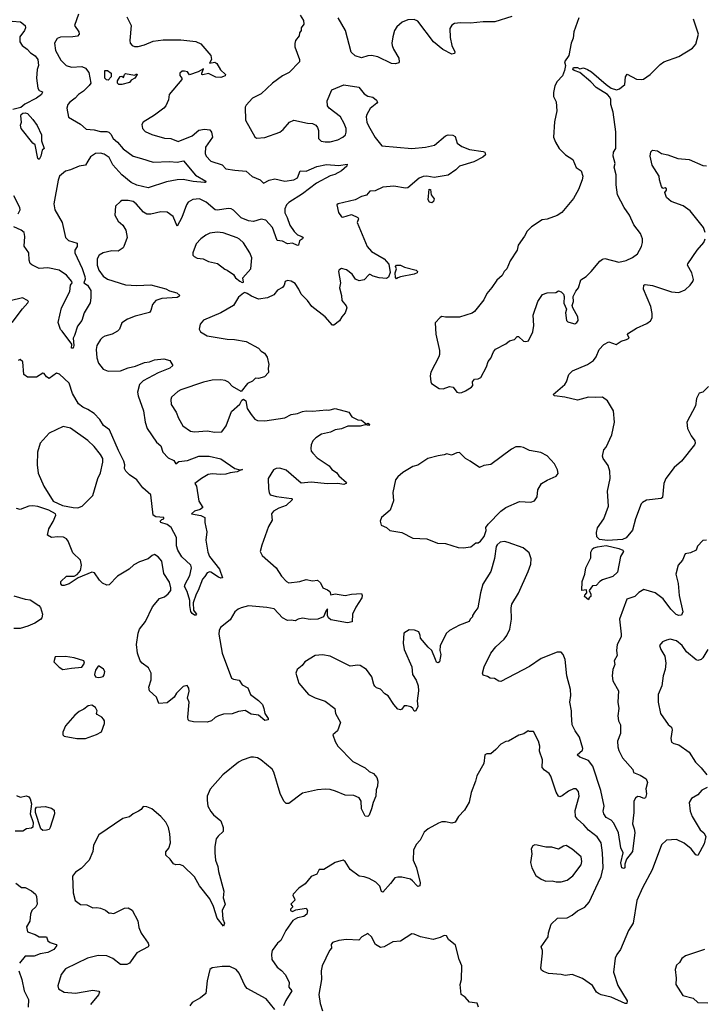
# Model space of a CAD drawing. Extents: x 1839239 to 1929705, y 762242 to 910352.
# Tile 46 of 256: x 1849921 to 1855377, y 796158 to 804001. Entities that reach past the tile are written whole.
import ezdxf

# ---------------------------------------------------------------- set-up
doc = ezdxf.new("R2010")
doc.units = 0

msp = doc.modelspace()

# ---------------------------------------------------------------- linework, layer by layer
at = {"layer": '0CON10XD'}
for points in [[(1850390.4, 804045), (1850358.6, 803955), (1850392.9, 803905), (1850394.3, 803885), (1850380.5, 803869.5), (1850344.7, 803865.3), (1850245, 803861.4), (1850219.7, 803850.3), (1850198.6, 803815), (1850205.6, 803755), (1850249.8, 803679.8), (1850290, 803635), (1850335, 803624), (1850417.1, 803627.1), (1850445, 803614.5), (1850470.9, 803580.9), (1850486.7, 803495), (1850474.5, 803475.5), (1850428.6, 803431.4), (1850388.8, 803405), (1850364, 803375), (1850320, 803345), (1850305.8, 803325), (1850297.1, 803295), (1850310, 803225), (1850405, 803168.1), (1850449.5, 803129.5), (1850515, 803124.7), (1850565, 803110), (1850615, 803110.2), (1850630.4, 803105), (1850648.4, 803088.4), (1850666.1, 803055), (1850700.8, 803025), (1850745, 802971.5), (1850824, 802915), (1850892.5, 802895), (1850985, 802866.2), (1851115, 802872.1), (1851176.1, 802866.1), (1851226.7, 802876.7), (1851321.9, 802761.9), (1851404, 802715), (1851402.5, 802705), (1851395, 802703.8), (1851302.1, 802712.1), (1851225, 802727.5), (1851175, 802726.4), (1851090.5, 802709.5), (1850945, 802660.8), (1850855, 802682.5), (1850808.1, 802705), (1850735, 802765.5), (1850664, 802844), (1850635, 802901.9), (1850595, 802929), (1850565, 802938.1), (1850525, 802934.2), (1850485, 802909.6), (1850463.3, 802875), (1850445, 802841.5), (1850395, 802833.6), (1850325, 802804.1), (1850285, 802795.3), (1850239.2, 802755), (1850226.5, 802723.5), (1850194.1, 802535), (1850200.3, 802485), (1850258.9, 802385), (1850285, 802267.1), (1850311.2, 802241.2), (1850380, 802220), (1850378.2, 802195), (1850359.5, 802165), (1850360.4, 802145), (1850418.3, 802018.3), (1850438.8, 801955), (1850441.6, 801935), (1850431.4, 801905), (1850460.4, 801885), (1850486.9, 801843.1), (1850489.2, 801785), (1850482.2, 801745), (1850435.7, 801665), (1850415.4, 801604.6), (1850381.1, 801558.9), (1850357.1, 801485), (1850348, 801465), (1850353.3, 801405), (1850346.2, 801383.8), (1850335, 801383.3), (1850336.2, 801416.2), (1850260, 801520), (1850245, 801532.5), (1850228.3, 801588.3), (1850253.1, 801705), (1850320.3, 801835), (1850325.9, 801885), (1850338.2, 801905), (1850336.9, 801915), (1850295, 801965.9), (1850235, 802005.3), (1850145, 802024.6), (1850075, 802017.8), (1850017.4, 802047.4), (1850005, 802060), (1849996.9, 802085), (1849995, 802143.3), (1849956.2, 802196.2), (1849961.5, 802275), (1849955.7, 802305), (1849933.9, 802323.9), (1849875, 802350.9)], [(1850774.1, 804024.1), (1850808, 803955), (1850799.2, 803835), (1850801.2, 803815), (1850816.7, 803795), (1850835, 803788), (1850865, 803788.1), (1850915, 803800), (1850985, 803829.6), (1851065, 803839.2), (1851205, 803839.5), (1851325, 803828.5), (1851365, 803809.4), (1851444.5, 803715), (1851450, 803685), (1851434.1, 803654.1), (1851475, 803661.4), (1851493.3, 803653.3), (1851522.4, 803602.4), (1851560, 803565), (1851557.5, 803555), (1851525, 803540.9), (1851485, 803541.8), (1851425, 803571.8), (1851380.5, 803560.5), (1851373.3, 803565), (1851373.3, 803575), (1851385, 803610), (1851343.1, 803586.9), (1851275, 803561.2), (1851257.5, 803585), (1851235, 803591.9), (1851215, 803590.6), (1851197.1, 803575), (1851197.7, 803557.7), (1851212.5, 803535), (1851212.5, 803525), (1851112.5, 803405), (1851106.4, 803363.6), (1851086.2, 803315), (1851068.8, 803295), (1850995, 803240), (1850904.1, 803185.9), (1850893.3, 803165), (1850898.8, 803135), (1850920.9, 803110.9), (1850975, 803087.1), (1851075, 803057.8), (1851125, 803053.8), (1851185, 803030.6), (1851295, 803076), (1851348.8, 803121.2), (1851395, 803129.6), (1851435, 803122.5), (1851450.6, 803105), (1851457.1, 803065), (1851400.5, 802985), (1851398.1, 802935), (1851407.1, 802915), (1851445, 802874.4), (1851533.8, 802845), (1851565, 802813.1), (1851635, 802801.2), (1851725, 802793.1), (1851772.3, 802752.3), (1851836.2, 802725), (1851865, 802698.6), (1851908.5, 802721.5), (1851955, 802732.7), (1852035, 802715.6), (1852105, 802724.4), (1852135, 802740), (1852155, 802798), (1852205, 802794.4), (1852287.8, 802832.2), (1852365, 802848.5), (1852465, 802838.6), (1852530, 802850), (1852527.5, 802835), (1852485, 802796), (1852431.7, 802768.3), (1852395, 802758), (1852285, 802698.9), (1852175.5, 802615), (1852065.5, 802545), (1852046.2, 802525), (1852034.5, 802494.5), (1852032.9, 802462.9), (1852052.5, 802425), (1852074.6, 802364.6), (1852107.5, 802315), (1852135, 802287.5), (1852170, 802275), (1852181.2, 802265), (1852175.6, 802254.4), (1852149.7, 802240.3), (1852142.5, 802205), (1852135, 802201.2), (1852095, 802222), (1852055, 802216.2), (1852015, 802236.2), (1851972.5, 802242.5), (1851936.4, 802345), (1851883, 802403), (1851845, 802412.5), (1851785, 802393.5), (1851745, 802397.7), (1851685, 802422.7), (1851625, 802483.2), (1851605, 802495.4), (1851585, 802497.7), (1851495, 802484.5), (1851477.5, 802487.5), (1851407.7, 802547.7), (1851355, 802574.4), (1851300.2, 802569.8), (1851263, 802547), (1851249.4, 802525), (1851213.8, 802426.2), (1851175, 802357.5), (1851143.8, 802433.8), (1851096.9, 802466.9), (1851045, 802471.5), (1850965, 802451.8), (1850935, 802453.1), (1850908, 802468), (1850850, 802535), (1850825, 802551.8), (1850785, 802560), (1850735, 802560), (1850725, 802554), (1850685.7, 802515), (1850679.2, 802445), (1850705.8, 802395), (1850744, 802365), (1850768, 802325), (1850776.9, 802265), (1850751.9, 802195), (1850745.4, 802184.6), (1850705, 802157.8), (1850655, 802159.5), (1850585, 802142.5), (1850554.3, 802125), (1850537.8, 802095), (1850539.3, 802045), (1850552.7, 802005), (1850585, 801956.7), (1850620, 801935), (1850765, 801889.4), (1850855, 801882.9), (1850965, 801887.7), (1851085, 801857.5), (1851115, 801840), (1851173.3, 801825), (1851196.7, 801805), (1851190, 801795), (1851175, 801789.2), (1851055, 801780.9), (1851007.2, 801762.8), (1850978.8, 801731.2), (1850967.1, 801685), (1850955, 801669.5), (1850841.1, 801638.9), (1850780, 801615), (1850736.2, 801585), (1850715.6, 801534.4), (1850700.3, 801519.7), (1850656.7, 801495), (1850599.7, 801480.3), (1850580.6, 801469.4), (1850565.5, 801454.5), (1850536.9, 801405), (1850530, 801375), (1850536.1, 801306.1), (1850549.5, 801265), (1850585, 801217.5), (1850625, 801201.5), (1850725, 801202.5), (1850785, 801228.7), (1850845, 801240), (1850915, 801271.4), (1850955, 801275.9), (1850995, 801290.4), (1851070.3, 801300.3)], [(1852155.8, 804035.8), (1852182, 803995), (1852186.2, 803965), (1852163.8, 803935), (1852163.8, 803915), (1852151.2, 803895), (1852147.3, 803872.7), (1852118, 803835), (1852112.3, 803812.3), (1852114.2, 803785), (1852151.2, 803685), (1852150, 803665), (1852069.1, 803580.9), (1852016.2, 803555), (1851935.5, 803494.5), (1851845, 803409.2), (1851776.7, 803375), (1851725, 803320), (1851718.8, 803305), (1851721.2, 803201.2), (1851795, 803067.5), (1851807, 803057), (1851875, 803061.4), (1851995, 803104.2), (1852020.8, 803125), (1852072, 803185), (1852105, 803200), (1852213.6, 803176.4), (1852255, 803173.8), (1852280.5, 803160.5), (1852295, 803142.5), (1852303, 803117), (1852302.5, 803055), (1852324.2, 803034.2), (1852355, 803027.5), (1852395, 803028.1), (1852455, 803043.3), (1852495, 803064.3), (1852516.3, 803083.7), (1852523.1, 803105), (1852521.8, 803135), (1852507.3, 803175), (1852476.6, 803226.6), (1852386, 803295), (1852374, 803315), (1852370.8, 803355), (1852408.6, 803441.4), (1852505, 803480.8), (1852623.9, 803463.9), (1852665, 803410), (1852695, 803391.2), (1852735, 803383.3), (1852765, 803360), (1852772.5, 803345), (1852766.7, 803335), (1852715, 803293.3), (1852686.2, 803245), (1852682.7, 803227.3), (1852688.6, 803185), (1852700.6, 803155), (1852755, 803063.8), (1852805.7, 802995.7), (1853046.2, 802973.8), (1853155, 802984.6), (1853227.6, 803002.4), (1853315, 803076.9), (1853335, 803082.9), (1853372.3, 803082.3), (1853391.2, 803071.2), (1853408.3, 803018.3), (1853445, 802990), (1853505.7, 802965.7), (1853615, 802951.2), (1853627.5, 802945), (1853632.5, 802925), (1853612.5, 802905), (1853540.6, 802869.4), (1853426.7, 802835), (1853396.7, 802805), (1853335, 802761.2), (1853225, 802744), (1853165, 802754.5), (1853135, 802751.8), (1853105, 802737.9), (1853015, 802660.9), (1852995, 802658.8), (1852903.6, 802673.6), (1852815, 802665.6), (1852755, 802638.1), (1852710, 802635), (1852685.6, 802604.4), (1852645, 802592), (1852594.2, 802565.8), (1852460, 802535), (1852447.5, 802525), (1852462.5, 802465), (1852485, 802431.4), (1852495, 802428.1), (1852565, 802448.8), (1852615.7, 802425.7), (1852620.8, 802415), (1852610.8, 802385), (1852690.5, 802195), (1852724.6, 802155), (1852825, 802097.1), (1852863.8, 802053.8), (1852873.2, 801986.8), (1852861.2, 801948.8), (1852845, 801938.5), (1852785.4, 801945.4), (1852738.9, 801958.9), (1852715, 801972.5), (1852705, 801971.4), (1852665, 801929.4), (1852625, 801920), (1852598, 801935), (1852570, 801975), (1852525, 802008), (1852485, 802018.8), (1852464.1, 802005.9), (1852461.2, 801995), (1852478, 801905), (1852469.4, 801865), (1852485.8, 801805), (1852489.4, 801765), (1852522.7, 801722.7), (1852528.2, 801705), (1852513.7, 801665), (1852486.9, 801635), (1852469, 801601), (1852425, 801566.7), (1852415, 801567.5), (1852355.4, 801635), (1852250, 801715), (1852215, 801763.1), (1852162.9, 801815), (1852146.4, 801855), (1852115, 801898.6), (1852085, 801919.4), (1852055, 801922.9), (1852036.2, 801915), (1852028, 801885), (1852015, 801868.8), (1851975, 801846), (1851945, 801809.2), (1851895.5, 801784.5), (1851825, 801775.8), (1851768.1, 801798.1), (1851735, 801820), (1851715, 801826.7), (1851705, 801822.5), (1851665, 801790), (1851623.8, 801725), (1851524.3, 801665.7), (1851385, 801606.7), (1851360, 801575), (1851350, 801535), (1851362.5, 801515), (1851415, 801483.8), (1851575, 801455.6), (1851633.6, 801453.6), (1851725, 801438.1), (1851825, 801383.3), (1851845, 801360), (1851871.2, 801345), (1851893.9, 801313.9), (1851905.8, 801255), (1851900.8, 801225), (1851905, 801190), (1851872.5, 801155), (1851825, 801143.3), (1851800, 801145), (1851777.3, 801122.7), (1851736.4, 801103.6), (1851685, 801040), (1851617.7, 801077.7), (1851584.1, 801114.1), (1851557.7, 801127.7), (1851525, 801132.5), (1851455, 801130), (1851385, 801114.4), (1851205, 801052.9), (1851180.7, 801039.3), (1851130, 800995), (1851124.2, 800975), (1851129.2, 800935), (1851167.5, 800875), (1851185.8, 800825.8), (1851222, 800765), (1851282.1, 800722.1), (1851315, 800717.5), (1851415, 800727.1), (1851475, 800714.2), (1851531.2, 800718.8), (1851565.6, 800764.4), (1851609.1, 800880.9), (1851675, 800938.8), (1851690.3, 800969.7), (1851705, 800978), (1851723.6, 800963.6), (1851734, 800905), (1851765, 800856.2), (1851795, 800818), (1851815, 800806.9), (1851875, 800806.4), (1852035, 800830), (1852085, 800856.2)], [(1853843.9, 804026.1), (1853707, 803983), (1853615, 803983.1), (1853514.4, 803974.4), (1853433.3, 803976.7), (1853385, 803970.8), (1853365, 803956.2), (1853348.6, 803931.4), (1853350.2, 803860.2), (1853365.4, 803795.4), (1853388, 803745), (1853385, 803731.2), (1853365, 803725.8), (1853292.6, 803762.6), (1853218.6, 803825), (1853095, 803988.6), (1853065, 804003.1), (1853015, 803999.4), (1852969.1, 803980.9), (1852926, 803945), (1852908.6, 803915), (1852894.4, 803865.6), (1852887.1, 803815), (1852890, 803795), (1852901.1, 803765), (1852942.5, 803695), (1852946, 803665), (1852941.7, 803658.3), (1852915, 803648.8), (1852885, 803650.8), (1852774.4, 803704.4), (1852725, 803715.7), (1852695, 803714.2), (1852644, 803696), (1852595, 803713.5), (1852563, 803743), (1852517.1, 803915), (1852458, 804015)], [(1854376, 804015), (1854338, 803905), (1854332, 803855), (1854316, 803815), (1854296.2, 803715), (1854262.5, 803665), (1854271.2, 803635), (1854263.9, 803596.1), (1854246.7, 803555), (1854205, 803507.5), (1854186.7, 803475), (1854175, 803420)], [(1849860.6, 803989.4), (1849927.5, 803985), (1849963.9, 803953.9), (1849966.7, 803935), (1849960, 803915), (1849921.5, 803865), (1849923.2, 803825), (1849941.5, 803795), (1849981.1, 803765), (1850006.2, 803736.2), (1850045, 803713.5), (1850066.2, 803685), (1850069.6, 803635), (1850060, 803605), (1850053.6, 803536.4), (1850066, 803455), (1850075, 803436.7), (1850102.5, 803425), (1850095.8, 803405), (1850054.3, 803375), (1849962.8, 803327.2), (1849929.5, 803300.5), (1849865, 803285.6)], [(1853445, 801032.5), (1853475, 801043.3), (1853522.5, 801075), (1853531.7, 801088.3), (1853530, 801115), (1853545, 801137.5), (1853575, 801140), (1853595, 801150), (1853640, 801235), (1853655, 801277.5), (1853676.7, 801305), (1853697.5, 801355), (1853713.6, 801376.4), (1853795, 801418.8), (1853825, 801442.5), (1853865, 801453.8), (1853885, 801477.5), (1853895, 801477.5), (1853935, 801440), (1853955, 801436.2), (1853975, 801443.8), (1854010, 801515), (1854017.1, 801565), (1854011.7, 801648.3), (1854051.2, 801755), (1854087.7, 801812.3), (1854125, 801825.8), (1854193, 801827), (1854215, 801840), (1854235, 801832.5), (1854253.6, 801813.6), (1854260, 801795), (1854257, 801743), (1854278, 801695), (1854270, 801665), (1854277.5, 801605), (1854290, 801595), (1854335, 801580), (1854345, 801578.8), (1854361.2, 801588.8), (1854371.2, 801605), (1854370, 801635), (1854328.8, 801705), (1854323.8, 801725), (1854333.3, 801755), (1854331.2, 801795), (1854351.7, 801838.3), (1854374, 801866), (1854392.6, 801927.4), (1854434.3, 801955.7), (1854475, 801993.8), (1854545, 802078), (1854565, 802093.8), (1854585, 802098.8), (1854695, 802069.2), (1854755, 802082.9), (1854805, 802106), (1854843.9, 802136.1), (1854876.7, 802195), (1854883.8, 802225), (1854883.8, 802255), (1854868.3, 802298.3), (1854815, 802367.5), (1854781.2, 802445), (1854738.8, 802505), (1854686, 802605), (1854674.3, 802685), (1854675.7, 802765), (1854659.2, 802825), (1854665.8, 802855), (1854651.2, 802915), (1854653.8, 802946.2), (1854671.2, 802975), (1854671.7, 803108.3), (1854649.4, 803265), (1854632.5, 803325), (1854632, 803365), (1854624, 803385), (1854605, 803406.2), (1854515, 803460), (1854473.3, 803505), (1854385, 803580), (1854340, 803595), (1854330, 803605), (1854335, 803620), (1854365, 803620), (1854385, 803610), (1854415, 803617.5), (1854445, 803603.3), (1854477.5, 803585), (1854594.2, 803484.2), (1854635, 803456.2), (1854678.3, 803441.7), (1854700.7, 803449.3), (1854742.5, 803485), (1854750, 803545), (1854763, 803567), (1854837.7, 803527.7), (1854875, 803523.8), (1854891.7, 803528.3), (1854945, 803563.8), (1855023.8, 803645), (1855053.3, 803665), (1855175, 803708.8), (1855282.5, 803775), (1855310, 803805), (1855331.2, 803885), (1855290, 804005)], [(1850625, 803520), (1850611.7, 803521.7), (1850600, 803535), (1850600, 803595), (1850620, 803595), (1850650, 803575), (1850650, 803545), (1850625, 803520)], [(1850735, 803484.2), (1850710, 803485), (1850700, 803495), (1850700, 803515), (1850721.7, 803548.3), (1850735, 803550), (1850748.3, 803541.7), (1850756.7, 803565), (1850765, 803571.2), (1850835, 803560), (1850855, 803570), (1850856.7, 803563.3), (1850837.5, 803535), (1850810, 803520), (1850795, 803500), (1850735, 803484.2)], [(1854175, 803420), (1854175, 803390), (1854196.4, 803346.4), (1854202.5, 803275), (1854183.3, 803186.7), (1854174.3, 803064.3), (1854190, 803025), (1854221.2, 802975), (1854270, 802925), (1854328.3, 802888.3), (1854355, 802823.3), (1854395, 802797.5), (1854410, 802755), (1854403.8, 802725), (1854375, 802647.5), (1854335, 802577.5), (1854241.2, 802465), (1854205, 802440), (1854125, 802411.2), (1854084.1, 802405.9), (1853999.3, 802350.7), (1853965, 802317.5), (1853943.6, 802276.4), (1853893.9, 802206.1), (1853886.7, 802165), (1853829.3, 802080.7), (1853802.5, 802015), (1853782.5, 801995), (1853766.4, 801963.6), (1853722.5, 801925), (1853683.6, 801866.4), (1853645, 801820), (1853620.5, 801769.5), (1853545, 801676.7), (1853526.1, 801663.9), (1853425, 801631.2), (1853315, 801630), (1853285, 801637.5), (1853270.7, 801629.3), (1853232.5, 801585), (1853236.7, 801495), (1853266, 801365), (1853266, 801335), (1853261.2, 801315), (1853196.1, 801193.9), (1853191.2, 801165), (1853196.7, 801115), (1853203.6, 801103.6), (1853264.2, 801064.2), (1853295, 801061.2), (1853345, 801080), (1853375, 801072.5), (1853405, 801033.3), (1853425, 801027.5), (1853445, 801032.5)], [(1850075, 802887.5), (1850064.3, 802894.3), (1850043.6, 803003.6), (1850025, 803017.5), (1849932.5, 803135), (1849928.3, 803161.7), (1849936, 803185), (1849930.9, 803235), (1849933.5, 803246.5), (1849945, 803256.9), (1849965, 803259.1), (1849982.7, 803252.7), (1850026.9, 803206.9), (1850059.1, 803159.2), (1850094.4, 803085), (1850095.6, 803035), (1850116.7, 802975), (1850099.3, 802960.7), (1850090, 802915), (1850075, 802887.5)], [(1855384.4, 802305), (1855370.6, 802345), (1855265, 802478.8), (1855209.1, 802519.1), (1855113, 802553), (1855075.8, 802585), (1855062, 802625), (1855076, 802644), (1855075, 802652.5), (1855065, 802661.4), (1855045, 802657.5), (1855035, 802672.5), (1855019.2, 802725), (1855017.1, 802755), (1854961.1, 802841.1), (1854944.3, 802915), (1854951.4, 802948.6), (1854965, 802961.2), (1855005, 802956.7), (1855036, 802934), (1855085, 802923.8), (1855165, 802894), (1855255, 802886), (1855365, 802840), (1855393.6, 802836.4)], [(1853205, 802542.5), (1853187, 802547), (1853176.7, 802565), (1853185, 802650), (1853195, 802647.5), (1853200, 802605), (1853223.3, 802575), (1853218.3, 802551.7), (1853205, 802542.5)], [(1849910, 802455), (1849925.4, 802485), (1849922.5, 802505), (1849875, 802598.8)], [(1851695, 801907.5), (1851705, 801910), (1851700, 801945), (1851762.5, 802015), (1851770, 802105), (1851755, 802143.8), (1851705, 802224.2), (1851672.8, 802252.8), (1851655, 802264.3), (1851542.4, 802302.4), (1851495, 802308.1), (1851435, 802299.2), (1851405, 802284.2), (1851365, 802254), (1851327.5, 802215), (1851300, 802145), (1851302, 802125), (1851311.2, 802115), (1851335, 802100), (1851382.5, 802095), (1851425, 802075.6), (1851498.3, 802058.3), (1851555, 802013.8), (1851575, 802006.7), (1851625, 801971.2), (1851640, 801945), (1851675, 801917.5), (1851695, 801907.5)], [(1855410.5, 801079.5), (1855365, 801033.3), (1855335, 801026.7), (1855315.9, 800984.1), (1855305.5, 800924.5), (1855238.8, 800795), (1855243.8, 800745), (1855271.2, 800685), (1855300, 800645), (1855302.7, 800627.3), (1855297.5, 800615), (1855193.8, 800485), (1855136, 800435), (1855070, 800345), (1855054.4, 800305), (1855042.5, 800195), (1855033.3, 800186.7), (1854916, 800174), (1854883.8, 800155), (1854874.3, 800145), (1854828, 800025), (1854804.2, 799935), (1854755.4, 799874.6), (1854725, 799861.5), (1854605, 799851.8), (1854540.5, 799860.5), (1854520.7, 799880.7), (1854517.9, 799915), (1854526.6, 799953.4), (1854575, 800026), (1854614.3, 800125), (1854605.6, 800244.4), (1854625.7, 800345), (1854624, 800405), (1854610, 800450), (1854571.2, 800505), (1854566.4, 800523.6), (1854576.4, 800573.6), (1854594.2, 800595.8), (1854640, 800695), (1854660.8, 800795), (1854652, 800885), (1854605.6, 800965.6), (1854565, 800993.8), (1854508.3, 800991.7), (1854453.6, 800993.6), (1854365, 800970), (1854265, 800993.8), (1854183.9, 801003.9), (1854172.5, 801015), (1854265, 801093.8), (1854278, 801115), (1854296.2, 801175), (1854326.2, 801205), (1854446.8, 801253.2), (1854495, 801286.2), (1854516, 801315), (1854539.2, 801375), (1854575, 801414), (1854615, 801433.8), (1854675, 801413.3), (1854715, 801438.8), (1854757.7, 801452.3), (1854777.5, 801465), (1854764, 801494), (1854772.5, 801505), (1854836.4, 801545), (1854918.9, 801581.1), (1854947.8, 801602.2), (1854961.8, 801625), (1854961.1, 801661.1), (1854951.4, 801715), (1854891.4, 801855), (1854894.2, 801885), (1854905, 801892), (1854965, 801882.9), (1855115, 801832), (1855175, 801827.5), (1855225, 801850), (1855263.8, 801885), (1855286.2, 801915), (1855289.5, 801930.5), (1855276.2, 801985), (1855243.3, 802045), (1855246.2, 802055), (1855320, 802165), (1855374.3, 802225.7), (1855384.3, 802255)], [(1852925, 801937.5), (1852917, 801947), (1852914.4, 801985), (1852923.3, 802015), (1852916.7, 802035), (1852925, 802046.2), (1852955, 802045.8), (1852988.3, 802028.3), (1853080, 802005), (1853090, 801995), (1853087.5, 801985), (1853065, 801972.9), (1852956.2, 801953.8), (1852935, 801943.8), (1852925, 801937.5)], [(1849860.8, 801589.2), (1849942.2, 801697.8), (1849986.7, 801745), (1849990, 801755), (1849983.3, 801765), (1849942.5, 801785), (1849845, 801762.7)], [(1851070.3, 801300.3), (1851117.5, 801285), (1851142.5, 801245), (1851116.7, 801225), (1851023.3, 801186.7), (1850905.3, 801124.7), (1850876.7, 801095), (1850860.4, 801035), (1850864, 801004), (1850906.9, 800885), (1850921.9, 800795), (1850938.1, 800745), (1851011.4, 800635), (1851045.9, 800605.9), (1851062.2, 800555), (1851105, 800510), (1851148.7, 800488.7), (1851165, 800462.5), (1851189.1, 800480.9), (1851259.4, 800490.6), (1851347.5, 800525), (1851430, 800525), (1851525, 800502), (1851635, 800426.7), (1851675, 800416.2), (1851697.5, 800417.5), (1851675, 800410), (1851655, 800398), (1851597.8, 800392.2), (1851565, 800381.4), (1851525, 800377.5), (1851455, 800382.5), (1851423.2, 800376.8), (1851368.8, 800345), (1851317.5, 800305), (1851330, 800285), (1851349.2, 800165), (1851380, 800115), (1851359.8, 800100.2), (1851313.3, 800085), (1851290, 800065), (1851365, 800051.1), (1851396, 800035), (1851396.7, 799995), (1851412.2, 799922.2), (1851405.6, 799855), (1851420.3, 799760.3), (1851434, 799725), (1851514.2, 799625), (1851536.7, 799555), (1851525, 799552.9), (1851505, 799560.8), (1851445, 799600), (1851435, 799602.9), (1851413.8, 799595), (1851396.7, 799565), (1851376.7, 799545), (1851343.3, 799455), (1851326.2, 799425), (1851304, 799355), (1851307.3, 799297.3), (1851318.1, 799278.1), (1851328.8, 799265), (1851325, 799257.5), (1851315, 799258.8), (1851295, 799270), (1851285, 799286.2), (1851275.8, 799334.2), (1851276.4, 799375), (1851256.6, 799445), (1851235.5, 799485), (1851239.2, 799505), (1851275.8, 799574.2), (1851290.6, 799635), (1851286.1, 799655), (1851213.3, 799723.3), (1851180, 799775), (1851169.5, 799809.5), (1851169.6, 799875), (1851127.8, 799955), (1851095, 799979.4), (1851046.2, 799995), (1851040, 800005), (1851055, 800020), (1851070, 800025), (1851070, 800035), (1851005, 800041.9), (1850984.5, 800054.5), (1850966.4, 800215), (1850902.1, 800272.1), (1850855.6, 800335), (1850794.8, 800374.8), (1850767.2, 800405), (1850756.2, 800425), (1850758.9, 800455), (1850750, 800485), (1850709.4, 800569.4), (1850637.3, 800735), (1850588, 800768), (1850559.7, 800815), (1850515, 800862.9), (1850465, 800895.9), (1850423.5, 800913.5), (1850389.9, 800939.9), (1850342.4, 801022.4), (1850315, 801104.5), (1850238.3, 801178.3), (1850215, 801184.5), (1850155, 801142.9), (1850135, 801155.8), (1850115, 801182), (1850105, 801184), (1850055, 801154), (1849982.7, 801152.7), (1849954.3, 801174.3), (1849945.5, 801275), (1849925, 801294), (1849908.8, 801285)], [(1852085, 800856.2), (1852135, 800864.1), (1852175, 800880.9), (1852205, 800885.6), (1852255, 800882.5), (1852365, 800893.1), (1852385, 800889.4), (1852435, 800903.5), (1852544.4, 800874.4), (1852567.9, 800837.9), (1852615, 800814.2), (1852645, 800810), (1852685, 800780), (1852695, 800785.8), (1852708.3, 800778.3), (1852705, 800767.5), (1852675, 800773.3), (1852635, 800762), (1852535, 800762.9), (1852485, 800740.8), (1852435.9, 800734.1), (1852397.5, 800715), (1852325, 800700), (1852279.7, 800670.3), (1852257.5, 800645), (1852244.2, 800615), (1852240, 800585), (1852244.2, 800565), (1852257.1, 800547.1), (1852291.7, 800511.7), (1852387.4, 800447.4), (1852409.1, 800419.1), (1852446.7, 800395), (1852465, 800367.5), (1852524.4, 800315), (1852520.8, 800305), (1852505, 800299.6), (1852455, 800306.9), (1852374.3, 800304.3), (1852245, 800316), (1852165, 800308), (1852045, 800412.5), (1851995, 800429.4), (1851965, 800425.7), (1851943.8, 800415), (1851901.2, 800345), (1851904.2, 800265), (1851908, 800235), (1851917.3, 800217.3), (1851966.3, 800203.7), (1852087.1, 800187.1), (1852092.5, 800185), (1852092.5, 800175), (1852045, 800130.6), (1851985, 800110), (1851944.2, 800085), (1851927.5, 800065), (1851934.2, 800015), (1851902.9, 799965), (1851850, 799815), (1851838, 799765), (1851853, 799733), (1851964.2, 799635), (1852008, 799568), (1852046.2, 799526.2), (1852064.5, 799514.5), (1852153.2, 799526.8), (1852205, 799542.5), (1852255, 799530.6), (1852295, 799536), (1852318.8, 799515), (1852337.5, 799475), (1852375, 799460), (1852393.8, 799445), (1852400.7, 799420.7), (1852435, 799428.2), (1852515, 799413.3), (1852565, 799425.5), (1852645, 799428.8), (1852650.8, 799415), (1852647.5, 799395), (1852600, 799320), (1852574, 799265), (1852570, 799205), (1852532.3, 799197.7), (1852401.1, 799221.1), (1852382.5, 799235), (1852373.8, 799255), (1852375, 799307.5), (1852362, 799295), (1852343.3, 799245), (1852297.5, 799225), (1852235, 799223.3), (1852175, 799232.5), (1852140, 799225), (1852115, 799212), (1852085, 799217.8), (1852055, 799214.3), (1852015, 799235.8), (1851947.6, 799307.6), (1851891.5, 799318.5), (1851745, 799330.8), (1851685, 799316.5), (1851661.2, 799305), (1851636.4, 799283.6), (1851599.2, 799220.8), (1851522, 799158), (1851511.4, 799135), (1851507.5, 799105), (1851535.6, 798955), (1851610, 798755), (1851625, 798747.1), (1851670.3, 798740.3), (1851695, 798702.9), (1851739.8, 798679.8), (1851761.1, 798625), (1851825, 798578), (1851855.3, 798545), (1851867.7, 798515), (1851874.2, 798474.2), (1851900, 798435), (1851900, 798425), (1851875, 798417.5), (1851825, 798460), (1851765, 798470), (1851717.1, 798497.1), (1851665, 798489.6), (1851615, 798472.5), (1851545, 798470), (1851505, 798456.4), (1851477.8, 798442.2), (1851449.2, 798415), (1851414.8, 798405.2), (1851305, 798406.7), (1851272.7, 798415), (1851264.5, 798425), (1851262.1, 798445), (1851271.1, 798565), (1851259.2, 798595), (1851272.3, 798652.3), (1851268, 798675), (1851255, 798696.7), (1851225, 798690), (1851170, 798635), (1851151.2, 798605), (1851095, 798558.8), (1851030, 798555), (1851010, 798605), (1850955, 798653.8), (1850949.1, 798685), (1850967.4, 798742.6), (1850967.8, 798795), (1850947.1, 798837.1), (1850897.5, 798875), (1850881.1, 798895), (1850860, 798955), (1850850.8, 799025), (1850863.9, 799113.9), (1850876.7, 799145), (1850923.6, 799206.4), (1850978.6, 799325), (1851035, 799390), (1851075, 799403.8), (1851105, 799427.1), (1851124.4, 799455), (1851124.4, 799475), (1851115, 799520), (1851069.7, 799589.7), (1851055, 799687.5), (1851025, 799721.2), (1850995, 799740), (1850976.4, 799733.6), (1850943.6, 799706.4), (1850875, 799683.3), (1850831.2, 799658.8), (1850793.3, 799625), (1850700.7, 799569.3), (1850635, 799499.2), (1850615, 799496.2), (1850581.2, 799511.2), (1850556.7, 799535), (1850516.2, 799595), (1850495, 799599.2), (1850386.4, 799553.6), (1850315, 799506.7), (1850275, 799493.3), (1850260, 799495), (1850248.3, 799508.3), (1850250, 799525), (1850295, 799567.5), (1850355, 799567.5), (1850379.3, 799580.7), (1850405, 799612.5), (1850414.1, 799655.9), (1850405, 799696.7), (1850343.8, 799755), (1850307.9, 799847.9), (1850293.3, 799865), (1850268.8, 799878.8), (1850225, 799882), (1850175, 799876), (1850143.8, 799895), (1850152.9, 799945), (1850187.2, 800002.8), (1850208, 800055), (1850206, 800065), (1850153.6, 800093.6), (1850065, 800121.8), (1850025, 800127.5), (1849995, 800126), (1849925, 800100), (1849895, 800106.7)], [(1850383.7, 800113.7), (1850385, 800113.8), (1850418, 800125), (1850505, 800211.2), (1850544.6, 800345.4), (1850565, 800392.5), (1850583.3, 800475), (1850582.2, 800505), (1850566.1, 800536.1), (1850515, 800601.2), (1850465, 800650), (1850325, 800745.8), (1850268.3, 800761.7), (1850155, 800706.7), (1850085, 800627.5), (1850062.9, 800555), (1850059.2, 800455), (1850068, 800388), (1850114.3, 800284.3), (1850188.8, 800165), (1850261.8, 800131.8), (1850346.7, 800115), (1850383.7, 800113.7)], [(1853455, 799794), (1853516.9, 799803.1), (1853555, 799832.5), (1853575, 799833.3), (1853593.3, 799846.7), (1853622.5, 799885), (1853639.3, 799930.7), (1853636.7, 799955), (1853655, 799982.5), (1853754.3, 800085.7), (1853795, 800116.2), (1853905, 800162.5), (1853995, 800156.7), (1854023, 800167), (1854045, 800200), (1854051.2, 800255), (1854080, 800305), (1854125, 800333.3), (1854196.1, 800363.9), (1854212.5, 800385), (1854206.7, 800415), (1854182.1, 800462.1), (1854125, 800527.1), (1854075, 800554.2), (1853985, 800568.9), (1853935, 800594.3), (1853910.8, 800599.2), (1853875, 800597.8), (1853839.1, 800580.9), (1853675, 800458), (1853619.5, 800450.5), (1853585, 800432.5), (1853510, 800485), (1853474.2, 800504.2), (1853425, 800553.3), (1853405, 800551.2), (1853363, 800533), (1853325, 800543.8), (1853305, 800534), (1853255, 800528), (1853174.5, 800505.5), (1853095, 800451.4), (1853055, 800441.9), (1852975, 800394.4), (1852935, 800360), (1852915.8, 800335), (1852893.8, 800235), (1852900.5, 800169.5), (1852872.5, 800095), (1852804.3, 800035.7), (1852793.3, 800005), (1852802.5, 799975), (1852845, 799956.2), (1852870.9, 799930.9), (1852965.8, 799915.8), (1853055, 799870.8), (1853166.1, 799866.1), (1853250.7, 799830.7), (1853315, 799828.8), (1853415, 799797.8), (1853455, 799794)], [(1855395, 799853.8), (1855365, 799851.2), (1855322.7, 799807.3), (1855312.5, 799775), (1855266.4, 799753.6), (1855224.3, 799745.7), (1855203.8, 799695), (1855168, 799655), (1855148.6, 799585), (1855169.7, 799509.7), (1855175.7, 799415), (1855205.5, 799285), (1855195, 799256.2), (1855175, 799254.3), (1855153, 799263), (1855110, 799305), (1855048.1, 799388.1), (1854985, 799434.3), (1854895, 799460.8), (1854855, 799437.5), (1854824, 799406), (1854759.2, 799385), (1854700.5, 799225), (1854713, 799107), (1854713.8, 799085), (1854682.9, 799025), (1854676.9, 798975), (1854681.1, 798935), (1854659.4, 798895), (1854662.5, 798865), (1854648.8, 798825), (1854642.5, 798775), (1854648.1, 798735), (1854694, 798655), (1854687.1, 798565), (1854695.7, 798515), (1854688.1, 798455), (1854694.2, 798415), (1854710, 798385), (1854708, 798315), (1854684.3, 798255), (1854687.9, 798207.9), (1854695, 798180), (1854725, 798120.8), (1854807.3, 798027.3), (1854813.3, 798005), (1854865, 797983.8), (1854912.5, 797955), (1854923.3, 797925), (1854911.2, 797875), (1854915.8, 797835), (1854908.6, 797801.4), (1854895, 797796), (1854865, 797810.5), (1854845, 797812.2), (1854829.4, 797800.6), (1854816.4, 797775), (1854814.5, 797685), (1854803.8, 797595), (1854816.7, 797556.7), (1854823.1, 797525), (1854804, 797375), (1854758, 797315), (1854743.8, 797275), (1854742.5, 797245), (1854735, 797240), (1854720, 797245), (1854711.1, 797285), (1854730, 797365), (1854712.7, 797405), (1854692.4, 797522.4), (1854655, 797601.2), (1854635, 797623.3), (1854595, 797646.7), (1854576.7, 797675), (1854570, 797695), (1854578, 797735), (1854551.4, 797861.4), (1854487.3, 798055), (1854455, 798099.4), (1854385.4, 798125.4), (1854364, 798145), (1854405, 798182.5), (1854408.6, 798195), (1854381.1, 798285), (1854347.3, 798335), (1854323.9, 798385), (1854317.2, 798462.8), (1854318, 798495), (1854305.4, 798565), (1854312.7, 798617.3), (1854309.6, 798665), (1854282.5, 798775), (1854267.1, 798905), (1854252.9, 798945), (1854235, 798963.1), (1854205, 798961.5), (1854077.6, 798912.4), (1853985, 798849.2), (1853755, 798728.8), (1853740.5, 798730.5), (1853705, 798753.8), (1853670, 798755), (1853649.5, 798769.5), (1853615, 798780), (1853610, 798795), (1853621.2, 798845), (1853676.2, 798955), (1853716.2, 799005), (1853782, 799065), (1853804.2, 799095), (1853826, 799145), (1853840, 799225), (1853837.5, 799315), (1853843.8, 799345), (1853896.8, 799433.2), (1853974.2, 799605), (1853994.3, 799665), (1853995.8, 799705.8), (1853981.2, 799755), (1853934.2, 799794.2), (1853815, 799837.1), (1853785, 799844), (1853751.2, 799838.8), (1853725, 799817.5), (1853718.8, 799805), (1853705, 799710), (1853676, 799605), (1853611.2, 799505), (1853592, 799435), (1853572.5, 799315), (1853547.5, 799285), (1853530, 799255), (1853530, 799245), (1853510, 799225), (1853503, 799207), (1853425, 799178.8), (1853345, 799136.2), (1853318.8, 799111.2), (1853273, 799013), (1853270, 798975), (1853276.7, 798945), (1853267.5, 798885), (1853255, 798877.5), (1853243.9, 798883.9), (1853233.3, 798905), (1853206.1, 798976.1), (1853175, 799002.5), (1853113.9, 799073.9), (1853113.3, 799095), (1853102.5, 799125), (1853068.3, 799138.3), (1853025, 799141.2), (1852983.3, 799115), (1852976.2, 799035), (1852984, 798985), (1853046.2, 798845), (1853052, 798785), (1853080.3, 798740.3), (1853095.7, 798695.7), (1853098.6, 798655), (1853087.5, 798575), (1853093.6, 798526.4), (1853075, 798492.5), (1853065, 798492.5), (1853053.3, 798515), (1853038.3, 798528.3), (1853005, 798536), (1852984.2, 798535.8), (1852965, 798507.5), (1852955, 798502.5), (1852935, 798510), (1852903.8, 798545), (1852858, 798615), (1852831.5, 798631.5), (1852795, 798666.7), (1852765, 798678.8), (1852751.2, 798691.2), (1852742, 798705), (1852726, 798765), (1852685.5, 798825.5), (1852634.1, 798855.9), (1852615, 798859.2), (1852555, 798850), (1852395, 798931.4), (1852335, 798942), (1852275, 798936), (1852193.8, 798885), (1852172.7, 798857.3), (1852133.3, 798825), (1852121.2, 798795), (1852146.7, 798715), (1852223.8, 798625), (1852275, 798599.2), (1852355, 798572.5), (1852432.5, 798515), (1852438, 798475), (1852477, 798403), (1852452.5, 798335), (1852417.5, 798305), (1852435, 798250), (1852456.7, 798215), (1852575, 798091.2), (1852675, 798040.8), (1852705, 798012.5), (1852741.2, 797995), (1852766.2, 797965), (1852774, 797935), (1852772, 797895), (1852761.2, 797865), (1852758.8, 797815), (1852737.1, 797765), (1852725.5, 797714.5), (1852706.7, 797665), (1852695, 797652.5), (1852675, 797657.5), (1852665, 797672.5), (1852646, 797715), (1852642.5, 797775), (1852625, 797802), (1852585, 797820), (1852515, 797822.5), (1852436.6, 797856.6), (1852395, 797867.8), (1852355, 797871.1), (1852295, 797865.6), (1852175, 797838.6), (1852065, 797756.7), (1852045, 797756.7), (1852025.8, 797775.8), (1851997.9, 797837.9), (1851945, 798007.5), (1851931.7, 798031.7), (1851842.5, 798105), (1851815, 798120), (1851785, 798126.7), (1851763.6, 798126.4), (1851695, 798103.3), (1851665, 798086.7), (1851538.8, 797985), (1851439.1, 797870.9), (1851414, 797815), (1851413.8, 797785), (1851420.8, 797735), (1851443, 797693), (1851465.8, 797665.8), (1851525, 797620), (1851543.3, 797565), (1851543.3, 797535), (1851501.7, 797498.3), (1851487.5, 797475), (1851475.8, 797415), (1851475.7, 797365), (1851482.5, 797305), (1851500.8, 797255), (1851504.2, 797215), (1851547.7, 797057.7), (1851542.5, 797005), (1851558.8, 796955), (1851535.7, 796905), (1851540, 796835), (1851553.3, 796805), (1851545, 796780), (1851495, 796843.8), (1851466.6, 796936.6), (1851436.7, 796996.7), (1851355, 797100.8), (1851313.9, 797173.9), (1851225, 797260.8), (1851195, 797272), (1851165, 797268.8), (1851146, 797276), (1851118.8, 797315), (1851085.8, 797345.8)], [(1854455, 799380), (1854422.5, 799405), (1854423.9, 799416.1), (1854440, 799435), (1854438.3, 799458.3), (1854400, 799455), (1854404.3, 799525.7), (1854424.4, 799585), (1854432.1, 799635), (1854473.8, 799715), (1854471.7, 799758.3), (1854486.7, 799785), (1854497.5, 799795), (1854525, 799802.9), (1854595, 799812.3), (1854695, 799788.6), (1854727.5, 799775), (1854732.5, 799765), (1854710, 799725), (1854685, 799600), (1854647.5, 799565), (1854565, 799538.8), (1854545, 799526.7), (1854515, 799492.5), (1854485, 799490), (1854460, 799455), (1854472.5, 799425), (1854472.5, 799405), (1854460, 799395), (1854455, 799380)], [(1849875, 799412), (1849964.5, 799384.5), (1850005, 799380), (1850073.3, 799335), (1850087.3, 799317.3), (1850102, 799265), (1850098, 799235), (1850087.9, 799222.1), (1850042.5, 799195), (1849985, 799169.2), (1849925, 799150.8), (1849875, 799150)], [(1855405.8, 798984.2), (1855365, 798916.7), (1855352.5, 798905), (1855325, 798896.2), (1855311.2, 798901.2), (1855235.8, 798965.8), (1855200, 799015), (1855155, 799052), (1855105, 799066), (1855075, 799058.8), (1855042.5, 799045), (1855020, 799015), (1855030, 798985), (1855061.7, 798931.7), (1855071.2, 798875), (1855066.2, 798825), (1855050, 798775), (1855037.5, 798695), (1855008.8, 798625), (1855008.8, 798565), (1855028, 798475), (1855087.7, 798387.7), (1855115.8, 798365), (1855120, 798345), (1855108.8, 798275), (1855116.4, 798246.4), (1855134.1, 798234.1), (1855175, 798223.3), (1855255, 798166.2), (1855307.6, 798087.6), (1855352.4, 798042.4), (1855396.2, 797985)], [(1850265, 798825.8), (1850335, 798834), (1850415, 798843.3), (1850436.2, 798875), (1850432.5, 798895), (1850355, 798917.1), (1850285, 798929.2), (1850202.5, 798925), (1850194, 798885), (1850235, 798842), (1850265, 798825.8)], [(1850545, 798761.2), (1850565, 798764), (1850585, 798770), (1850595, 798782), (1850599.4, 798809.4), (1850588.3, 798828.3), (1850555, 798850), (1850545, 798850), (1850525, 798820), (1850517.5, 798785), (1850526.4, 798766.4), (1850545, 798761.2)], [(1850445, 798274.2), (1850533.9, 798306.1), (1850572.3, 798327.7), (1850598, 798395), (1850598, 798415), (1850589.1, 798429.1), (1850575, 798444), (1850538, 798465), (1850534, 798475), (1850539.2, 798495), (1850525, 798523.3), (1850495, 798540), (1850467.5, 798535), (1850432.3, 798507.7), (1850395, 798491.2), (1850359.1, 798460.9), (1850286, 798375), (1850264.2, 798325), (1850264.3, 798304.3), (1850275, 798292.5), (1850375, 798275.7), (1850445, 798274.2)], [(1855399.2, 797885), (1855357.4, 797862.6), (1855325, 797826.2), (1855275, 797796.7), (1855256.2, 797765), (1855264.3, 797695), (1855280, 797655), (1855345, 797546.7), (1855374, 797524), (1855388.8, 797495), (1855376.2, 797435), (1855325, 797343.8), (1855308.3, 797348.3), (1855272, 797395), (1855215, 797441.9), (1855155, 797470.6), (1855075, 797464.2), (1855035, 797427.5), (1854960.9, 797229.1), (1854883.3, 797085), (1854840, 796985), (1854810, 796805), (1854771.4, 796745), (1854708.9, 796595), (1854678.9, 796555), (1854666.7, 796525), (1854652.2, 796415), (1854687.8, 796307.8), (1854762.5, 796185), (1854760, 796165), (1854746.1, 796163.9), (1854635, 796214.4), (1854555, 796232.5), (1854533, 796243), (1854518.8, 796255), (1854485, 796306.7), (1854405, 796364), (1854325, 796394), (1854267, 796387), (1854235, 796396.2), (1854135, 796404), (1854095, 796420), (1854080.5, 796430.5), (1854073.3, 796445), (1854086.7, 796565), (1854086.7, 796585), (1854076, 796615), (1854133.3, 796695), (1854133.9, 796726.1), (1854156.2, 796795), (1854205.8, 796844.2), (1854283.2, 796846.8), (1854325, 796866.7), (1854365, 796901.4), (1854425, 796932.5), (1854458.5, 796971.5), (1854532, 797125), (1854553.8, 797175), (1854569.6, 797245), (1854566.1, 797365), (1854556.1, 797445), (1854521.7, 797491.7), (1854454.4, 797545), (1854418, 797588), (1854365, 797633.3), (1854351.4, 797655), (1854347.5, 797702.5), (1854380, 797815), (1854375, 797852.5), (1854355, 797873.8), (1854335, 797874), (1854293.8, 797855), (1854245, 797818), (1854225, 797811.2), (1854215, 797816.7), (1854197, 797847), (1854153.8, 797975), (1854140, 797995), (1854102.1, 798022.1), (1854084.5, 798044.5), (1854086.7, 798105), (1854063.8, 798175), (1854066.2, 798215), (1854056.7, 798255), (1854015, 798330), (1853985, 798330), (1853973, 798337), (1853938.3, 798311.7), (1853899.3, 798300.7), (1853816.1, 798253.9), (1853795, 798251.2), (1853755, 798231.2), (1853715, 798186.7), (1853675, 798153.3), (1853645, 798153.3), (1853627.5, 798145), (1853618.8, 798075), (1853562.7, 797977.3), (1853554, 797935), (1853518.8, 797845), (1853501.7, 797768.3), (1853466.7, 797705), (1853416.7, 797655), (1853392.5, 797607.5), (1853365, 797601.2), (1853315, 797611.2), (1853285, 797610), (1853258.3, 797601.7), (1853175, 797556), (1853145, 797528.8), (1853111.2, 797465), (1853079.5, 797430.5), (1853058.8, 797385), (1853056.9, 797305), (1853083.6, 797243.6), (1853113.1, 797125), (1853109.7, 797100.3), (1853095, 797096), (1853085, 797103.1), (1853052.3, 797142.3), (1853034.3, 797154.3), (1852965, 797170.7), (1852935, 797171.6), (1852911.1, 797165), (1852875, 797118.9), (1852815, 797050), (1852805, 797056.7), (1852790, 797100), (1852759.6, 797129.6), (1852705, 797159.4), (1852665, 797173.8), (1852625, 797179.2), (1852555, 797232), (1852516, 797295), (1852500, 797305), (1852435, 797288), (1852345, 797231.2), (1852308.8, 797231.2), (1852290, 797195), (1852244.4, 797175.6), (1852195, 797116.7), (1852145, 797082.5), (1852100, 797035), (1852097.5, 797025), (1852111.7, 797001.7), (1852113.6, 796986.4), (1852082.5, 796955), (1852097.5, 796935), (1852080, 796915), (1852080, 796905), (1852095, 796897.5), (1852120.7, 796909.3), (1852203, 796923), (1852213.3, 796905), (1852210, 796875), (1852185, 796856.2), (1852135, 796845.8), (1852096.7, 796825), (1852042, 796745), (1852003, 796667), (1851976.6, 796643.4), (1851932.5, 796585), (1851926.8, 796556.8)], [(1849895, 797820), (1849925, 797808), (1849975, 797817.1), (1849995, 797809.2), (1850004.2, 797795), (1850015.8, 797755), (1850005.7, 797675), (1850028.8, 797605), (1850025, 797569.2), (1850015, 797561.1), (1849975, 797554.3), (1849945, 797537.5), (1849885, 797537.8)], [(1850105, 797542.4), (1850089.7, 797555), (1850047.2, 797685), (1850046.2, 797713.8), (1850055, 797729.2), (1850125, 797732.5), (1850175, 797719.1), (1850194.6, 797704.6), (1850198.5, 797675), (1850163.8, 797565), (1850155, 797551.2), (1850135, 797543.8), (1850105, 797542.4)], [(1851085.8, 797345.8), (1851085, 797372.5), (1851109.5, 797400.5), (1851122.5, 797445), (1851118.6, 797515), (1851107, 797567), (1851085, 797608.8), (1851046, 797655), (1850975, 797714), (1850935, 797731.2), (1850905, 797732.5), (1850889.5, 797710.5), (1850867.5, 797695), (1850825, 797676.2), (1850795, 797650.8), (1850742.5, 797637.5), (1850551.7, 797508.3), (1850510, 797425), (1850504.1, 797375.9), (1850474.1, 797305.9), (1850411.7, 797238.3), (1850365, 797210), (1850341.1, 797178.9), (1850347.1, 797045), (1850363.8, 796985), (1850405, 796953.8), (1850455, 796949.2), (1850505, 796926), (1850535, 796929.4), (1850565, 796924.3), (1850605, 796906.7), (1850633, 796883), (1850645, 796887.5), (1850665, 796880), (1850676.4, 796883.6), (1850755, 796923.8), (1850785, 796926.7), (1850818.3, 796908.3), (1850862.8, 796822.8), (1850870.3, 796770.3), (1850890, 796725), (1850945.8, 796645), (1850950, 796625), (1850945, 796616.7), (1850855, 796568), (1850795, 796486), (1850775, 796474.3), (1850725, 796475.8), (1850662.1, 796522.1), (1850614.4, 796544.4), (1850545, 796547.5), (1850461.2, 796525), (1850285, 796441.4), (1850251.4, 796395), (1850225.8, 796305), (1850230.3, 796280.3), (1850274.4, 796254.4), (1850365, 796245.6), (1850505, 796270), (1850551.7, 796261.7), (1850556, 796255), (1850548.1, 796231.9), (1850485.6, 796155)], [(1854195, 797134.2), (1854235, 797134.4), (1854285, 797147.1), (1854329.3, 797180.7), (1854395, 797268.8), (1854401.8, 797295), (1854395, 797332), (1854325, 797393.1), (1854275, 797421.4), (1854255, 797417.5), (1854215, 797394.3), (1854161.2, 797408.8), (1854115, 797409.2), (1854043.6, 797426.4), (1854025, 797426.7), (1854011.2, 797418.8), (1853996.2, 797395), (1854002, 797355), (1853991.7, 797288.3), (1854002.5, 797245), (1854033.8, 797185), (1854076.7, 797155), (1854115, 797139.2), (1854165, 797141.4), (1854195, 797134.2)], [(1849891.4, 797121.4), (1849935, 797088), (1849965, 797087.1), (1850015, 797061.9), (1850046.2, 797035), (1850055.7, 797015.7), (1850059.2, 796955), (1850050, 796935), (1850018.8, 796905), (1850005.8, 796875), (1850001.2, 796818.8), (1849976, 796775), (1849983.3, 796735), (1850045, 796714), (1850075, 796695.5), (1850135, 796696.2), (1850145, 796663.3), (1850165, 796650), (1850212.5, 796635), (1850217.5, 796625), (1850193.8, 796595), (1850145, 796569.2), (1850085, 796558.8), (1850035, 796542.3), (1849965, 796540), (1849920, 796485)], [(1853576.2, 796135), (1853565.7, 796165.7), (1853504.3, 796174.3), (1853470, 796215), (1853438.8, 796235), (1853430, 796315), (1853442.9, 796355), (1853443.8, 796465), (1853424, 796515), (1853395, 796627.5), (1853337.5, 796675), (1853322.5, 796702.5), (1853305, 796705.7), (1853271.4, 796688.6), (1853215, 796674.2), (1853115, 796695.7), (1853065, 796717.5), (1853045, 796718), (1852955, 796659.4), (1852895, 796654.3), (1852825, 796615.4), (1852795, 796609.2), (1852757.1, 796635), (1852725, 796696.2), (1852695, 796722.5), (1852646.7, 796695), (1852622.5, 796667.5), (1852525, 796674.6), (1852464.7, 796665.3), (1852415, 796650), (1852403.8, 796635), (1852406.7, 796605), (1852388.8, 796585), (1852330.8, 796465), (1852322.5, 796425), (1852327.1, 796355), (1852305.8, 796235), (1852315.6, 796165), (1852334.4, 796105)], [(1855377.5, 796595), (1855227.5, 796545), (1855197, 796523), (1855178.3, 796491.7), (1855155, 796470), (1855143.3, 796435), (1855153.3, 796365), (1855151.2, 796315), (1855205, 796227.5), (1855287.7, 796207.7), (1855325, 796173.3), (1855405, 796170)], [(1851926.8, 796556.8), (1851929.5, 796515), (1851973.1, 796453.1), (1852008.2, 796428.2), (1852035.3, 796395.3), (1852068.1, 796335), (1852064.7, 796294.7), (1852090.8, 796265), (1852042, 796188), (1852024.3, 796145)], [(1849914.3, 796425), (1849938.2, 796355), (1849957.8, 796265), (1849991.8, 796195), (1849989.6, 796135)], [(1851955, 796117.5), (1851885, 796200.8), (1851735, 796284), (1851715, 796306.7), (1851670, 796405), (1851645, 796435.6), (1851595, 796458.2), (1851535, 796460), (1851455, 796448.8), (1851435.8, 796434.2), (1851415.8, 796345.8), (1851404, 796245), (1851361.7, 796208.3), (1851295, 796172.2), (1851276, 796145)]]:
    msp.add_lwpolyline(points, dxfattribs=at)

doc.saveas('drawing.dxf')
